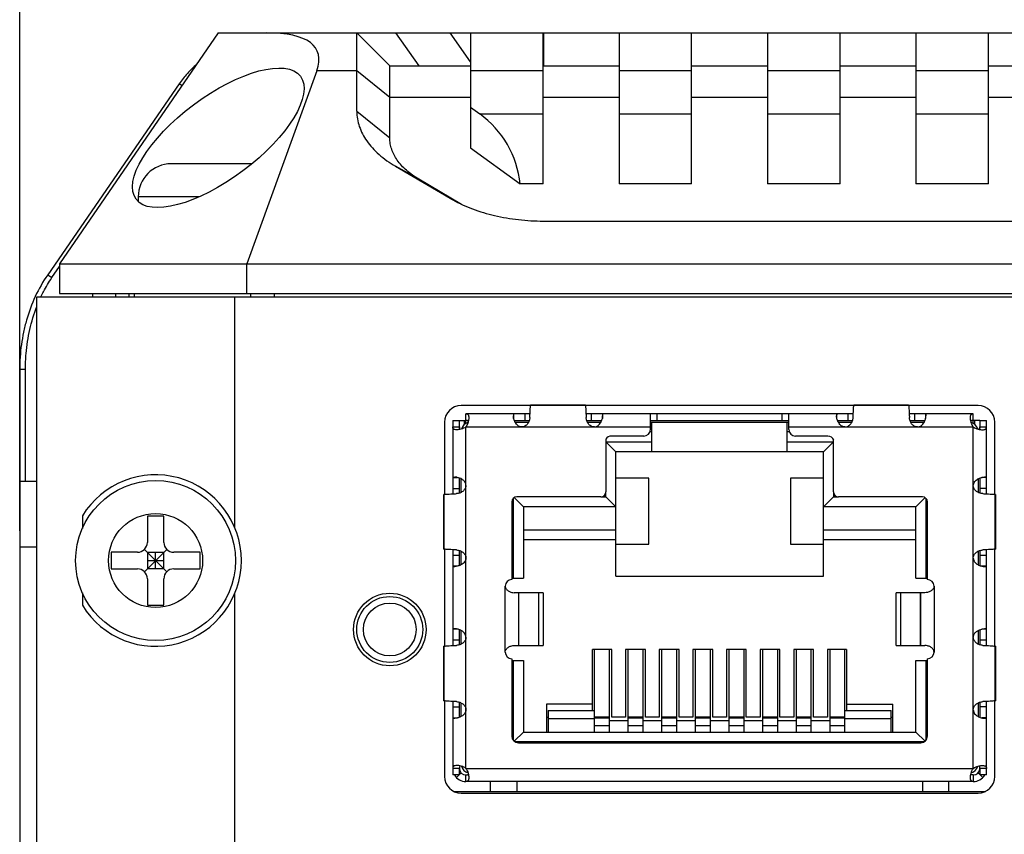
# Model space of a CAD drawing. Header units: millimetres. Extents: x 0 to 594, y 0 to 420.
# Tile 3 of 10: x 53 to 83, y 238 to 262. Entities that reach past the tile are written whole.
import ezdxf

# ---------------------------------------------------------------- set-up
doc = ezdxf.new("R2010")
doc.units = ezdxf.units.MM
doc.header["$LTSCALE"] = 32.67
doc.header["$PDMODE"] = 3
doc.header["$PDSIZE"] = 8
doc.layers.get('0').update_dxf_attribs({"linetype": 'CONTINUOUS'})
doc.layers.get('Defpoints').update_dxf_attribs({"linetype": 'CONTINUOUS'})
for name, color, linetype in [('00_COMPONENTS', 7, 'CONTINUOUS'), ('20_ALL_FEATURES', 7, 'CONTINUOUS'), ('51__DRAFT_DIMS', 7, 'CONTINUOUS')]:
    doc.layers.add(name, color=color, linetype=linetype)
doc.styles.get("Standard").update_dxf_attribs({"font": 'Roboto-Regular.ttf'})
doc.dimstyles.new('DIMSTYLE_3', dxfattribs={"dimtxt": 3, "dimasz": 3, "dimexe": 2.5, "dimexo": 0.5, "dimgap": 0.75, "dimtad": 1, "dimdec": 1, "dimdsep": 46, "dimtxsty": 'STANDARD', "dimblk": '_FILLED', "dimblk1": '_FILLED', "dimblk2": '_FILLED', "dimcen": 0.09, "dimclrt": 3, "dimazin": 2, "dimtp": 0.5, "dimtm": 0.5, "dimtfac": 1, "dimtdec": 1, "dimtofl": 0, "dimtmove": 0, "dimatfit": 3, "dimldrblk": '_FILLED', "dimfxl": 1, "dimtolj": 1, "dimarcsym": 0})

# ---------------------------------------------------------------- blocks, each defined once
blk = doc.blocks.new('_FILLED')
at = {"color": 0, "linetype": 'ByBlock'}
blk.add_solid([(0, 0), (-1, 0.1667), (-1, -0.1667)], dxfattribs=at)
blk = doc.blocks.new('*D10')
at = {"layer": '51__DRAFT_DIMS', "color": 0, "lineweight": -2}
for p, q in [((52.873, 246.98), (52.873, 285.468)), ((122.913, 246.98), (122.913, 285.468)), ((55.873, 282.968), (119.913, 282.968))]:
    blk.add_line(p, q, dxfattribs=at)
at = {"layer": 'Defpoints', "color": 0}
for p in [(122.913, 282.968), (52.873, 246.48), (122.913, 246.48)]:
    blk.add_point(p, dxfattribs=at)
at = {"layer": '51__DRAFT_DIMS', "color": 0, "linetype": 'ByBlock', "lineweight": -2, "xscale": 3, "yscale": 3, "zscale": 3, "rotation": 180}
blk.add_blockref('_FILLED', (52.873, 282.968), dxfattribs=at)
at = {"layer": '51__DRAFT_DIMS', "color": 0, "linetype": 'ByBlock', "lineweight": -2, "xscale": 3, "yscale": 3, "zscale": 3}
blk.add_blockref('_FILLED', (122.913, 282.968), dxfattribs=at)
at = {"layer": '51__DRAFT_DIMS', "color": 3, "insert": (87.911, 287.718), "char_height": 3, "attachment_point": 2, "line_spacing_factor": 0.9}
blk.add_mtext('\\A1;70', dxfattribs=at)

msp = doc.modelspace()

# ---------------------------------------------------------------- linework, layer by layer
at = {"layer": '00_COMPONENTS', "color": 7}
for p, q in [((58.893, 262.075), (54.081, 255.075)), ((58.893, 262.075), (116.893, 262.075)), ((63.093, 259.697), (63.093, 262.075)), ((63.093, 262.075), (64.093, 261.075)), ((66.543, 262.075), (66.543, 258.584)), ((68.743, 257.494), (68.743, 262.075)), ((71.043, 262.075), (71.043, 257.494)), ((73.243, 257.494), (73.243, 262.075)), ((75.543, 262.075), (75.543, 257.494)), ((77.743, 257.494), (77.743, 262.075)), ((80.043, 262.075), (80.043, 257.494)), ((82.243, 257.494), (82.243, 262.075)), ((61.877, 260.928), (59.756, 255.075)), ((64.093, 258.888), (64.093, 261.075)), ((64.093, 261.075), (66.543, 261.075)), ((68.743, 261.075), (71.043, 261.075)), ((73.243, 261.075), (75.543, 261.075)), ((77.743, 261.075), (80.043, 261.075)), ((82.243, 261.075), (84.543, 261.075)), ((66.543, 259.821), (66.823, 259.617)), ((66.543, 258.584), (68.043, 257.494)), ((59.915, 258.105), (57.468, 258.105)), ((64.265, 258.033), (65.921, 257.059)), ((66.272, 256.875), (64.972, 257.64)), ((68.743, 257.494), (68.043, 257.494)), ((73.243, 257.494), (71.043, 257.494)), ((77.743, 257.494), (75.543, 257.494)), ((82.243, 257.494), (80.043, 257.494)), ((56.468, 257.105), (56.468, 256.957)), ((68.75, 256.369), (107.036, 256.369)), ((54.081, 255.075), (54.081, 254.175)), ((54.081, 255.075), (121.706, 255.075)), ((59.756, 254.175), (59.756, 255.075)), ((53.393, 222.075), (53.393, 254.075)), ((53.393, 254.075), (122.393, 254.075)), ((54.081, 254.175), (121.706, 254.175)), ((55.081, 254.175), (55.081, 254.075)), ((56.193, 254.075), (56.193, 254.175)), ((59.393, 247.075), (59.393, 254.075)), ((68.363, 250.775), (66.253, 250.775)), ((68.363, 250.782), (68.363, 250.784)), ((68.365, 250.798), (70.021, 250.798)), ((78.163, 250.775), (70.023, 250.775)), ((78.163, 250.782), (78.163, 250.784)), ((78.165, 250.798), (79.821, 250.798)), ((81.933, 250.775), (79.823, 250.775)), ((66.403, 250.235), (66.403, 250.525)), ((68.345, 250.525), (66.403, 250.525)), ((67.84, 250.451), (67.84, 250.462)), ((78.145, 250.525), (70.041, 250.525)), ((70.546, 250.463), (70.546, 250.462)), ((71.993, 250.05), (71.993, 250.525)), ((76.193, 250.05), (76.193, 250.525)), ((77.639, 250.458), (77.639, 250.46)), ((77.64, 250.454), (77.639, 250.458)), ((77.64, 250.462), (77.64, 250.46)), ((77.64, 250.448), (77.64, 250.454)), ((81.783, 250.525), (79.841, 250.525)), ((80.346, 250.451), (80.346, 250.462)), ((81.783, 250.235), (81.783, 250.525)), ((65.753, 250.275), (65.753, 248.081)), ((66.003, 250.325), (66.003, 248.099)), ((66.003, 250.325), (66.403, 250.325)), ((66.203, 250.125), (66.203, 250.325)), ((66.207, 250.083), (66.207, 250.325)), ((66.453, 250.275), (66.453, 250.258)), ((66.469, 250.275), (66.453, 250.275)), ((67.866, 250.325), (68.324, 250.325)), ((67.889, 250.275), (68.304, 250.275)), ((70.062, 250.325), (70.52, 250.325)), ((70.082, 250.275), (70.497, 250.275)), ((71.993, 250.325), (76.193, 250.325)), ((71.993, 250.275), (76.193, 250.275)), ((72.043, 249.375), (72.043, 250.275)), ((76.143, 249.375), (76.143, 250.275)), ((77.64, 250.441), (77.64, 250.448)), ((77.666, 250.325), (78.124, 250.325)), ((77.689, 250.275), (78.104, 250.275)), ((79.862, 250.325), (80.32, 250.325)), ((79.882, 250.275), (80.297, 250.275)), ((81.733, 250.275), (81.717, 250.275)), ((81.733, 250.258), (81.733, 250.275)), ((81.979, 250.325), (81.783, 250.325)), ((81.979, 250.325), (81.979, 250.083)), ((81.983, 250.325), (81.983, 250.125)), ((81.983, 250.325), (82.183, 250.325)), ((82.183, 248.099), (82.183, 250.325)), ((82.433, 248.081), (82.433, 250.275)), ((66.003, 250.125), (66.203, 250.125)), ((81.983, 250.125), (82.183, 250.125)), ((70.643, 249.756), (70.643, 248.155)), ((70.943, 249.375), (70.643, 249.675)), ((71.793, 249.85), (70.813, 249.85)), ((77.373, 249.85), (76.393, 249.85)), ((77.243, 249.375), (77.543, 249.675)), ((77.543, 248.155), (77.543, 249.725)), ((77.543, 249.725), (77.558, 249.725)), ((70.943, 245.605), (70.943, 249.375)), ((77.243, 249.375), (70.943, 249.375)), ((77.243, 245.605), (77.243, 249.375)), ((66.066, 248.603), (66.067, 248.604)), ((66.203, 248.12), (66.203, 248.577)), ((66.207, 248.121), (66.207, 248.576)), ((66.253, 248.14), (66.253, 248.555)), ((66.402, 248.364), (66.403, 248.367)), ((66.403, 248.367), (66.403, 248.368)), ((71.943, 248.575), (70.943, 248.575)), ((71.943, 246.575), (71.943, 248.575)), ((76.243, 248.575), (76.243, 246.575)), ((77.243, 248.575), (76.243, 248.575)), ((81.933, 248.555), (81.933, 248.14)), ((81.979, 248.576), (81.979, 248.121)), ((81.983, 248.577), (81.983, 248.12)), ((65.731, 246.423), (65.731, 248.078)), ((82.44, 248.081), (82.442, 248.08)), ((82.455, 248.078), (82.455, 246.423)), ((67.793, 247.855), (67.793, 245.5)), ((68.143, 247.705), (67.865, 247.983)), ((70.493, 248.005), (67.943, 248.005)), ((70.943, 247.705), (70.643, 248.005)), ((77.243, 247.705), (77.543, 248.005)), ((80.243, 248.005), (77.693, 248.005)), ((80.043, 247.705), (80.321, 247.983)), ((80.393, 245.5), (80.393, 247.855)), ((68.143, 247.705), (68.143, 245.54)), ((70.943, 247.705), (68.143, 247.705)), ((80.043, 247.705), (77.243, 247.705)), ((80.043, 245.54), (80.043, 247.705)), ((54.773, 247.429), (54.773, 247.051)), ((56.743, 247.425), (56.743, 246.625)), ((57.243, 247.425), (56.743, 247.425)), ((57.243, 246.625), (57.243, 247.425)), ((70.943, 246.705), (68.143, 246.705)), ((70.943, 246.575), (71.943, 246.575)), ((76.243, 246.575), (77.243, 246.575)), ((80.043, 246.705), (77.243, 246.705)), ((55.643, 246.325), (55.643, 245.825)), ((56.443, 246.325), (55.643, 246.325)), ((56.655, 245.738), (57.331, 246.413)), ((57.331, 245.738), (56.655, 246.413)), ((56.743, 246.325), (56.743, 245.825)), ((56.743, 246.325), (57.243, 246.325)), ((56.993, 245.825), (56.993, 246.325)), ((57.243, 245.825), (57.243, 246.325)), ((58.343, 246.325), (57.543, 246.325)), ((58.343, 245.825), (58.343, 246.325)), ((65.746, 246.42), (65.744, 246.421)), ((65.753, 246.42), (65.753, 243.481)), ((66.003, 246.402), (66.003, 243.499)), ((66.203, 245.924), (66.203, 246.381)), ((66.207, 245.925), (66.207, 246.38)), ((66.253, 245.946), (66.253, 246.361)), ((81.933, 246.361), (81.933, 245.946)), ((81.979, 246.38), (81.979, 245.925)), ((81.983, 246.381), (81.983, 245.924)), ((82.183, 243.499), (82.183, 246.402)), ((82.433, 243.481), (82.433, 246.42)), ((56.743, 246.075), (57.243, 246.075)), ((55.643, 245.825), (56.443, 245.825)), ((57.243, 245.825), (56.743, 245.825)), ((57.543, 245.825), (58.343, 245.825)), ((66.077, 245.897), (66.067, 245.897)), ((82.108, 245.897), (82.119, 245.897)), ((56.743, 245.525), (56.743, 244.725)), ((57.243, 244.725), (57.243, 245.525)), ((67.793, 245.54), (68.143, 245.54)), ((70.943, 245.605), (77.243, 245.605)), ((80.043, 245.54), (80.393, 245.54)), ((54.773, 245.1), (54.773, 244.722)), ((68.743, 245.1), (67.868, 245.1)), ((67.993, 245.1), (67.993, 243.5)), ((68.743, 245.1), (68.743, 243.5)), ((79.443, 243.5), (79.443, 245.1)), ((80.187, 245.1), (79.443, 245.1)), ((80.193, 243.5), (80.193, 245.1)), ((80.318, 245.1), (80.193, 245.1)), ((59.393, 227.575), (59.393, 245.075)), ((56.743, 244.725), (57.243, 244.725)), ((66.078, 244.004), (66.067, 244.004)), ((66.203, 243.52), (66.203, 243.977)), ((66.207, 243.521), (66.207, 243.976)), ((66.253, 243.54), (66.253, 243.955)), ((81.933, 243.955), (81.933, 243.54)), ((81.979, 243.976), (81.979, 243.521)), ((81.983, 243.977), (81.983, 243.52)), ((82.109, 244.004), (82.119, 244.004)), ((81.783, 243.751), (81.783, 243.753)), ((81.783, 243.749), (81.783, 243.751)), ((65.731, 241.823), (65.731, 243.478)), ((67.868, 243.5), (67.993, 243.5)), ((67.999, 243.5), (68.743, 243.5)), ((70.243, 241.525), (70.243, 243.375)), ((70.823, 243.375), (70.243, 243.375)), ((70.293, 243.375), (70.293, 240.875)), ((70.753, 240.875), (70.753, 243.375)), ((70.823, 241.325), (70.823, 243.375)), ((71.243, 243.375), (71.243, 241.325)), ((71.843, 243.375), (71.243, 243.375)), ((71.313, 243.375), (71.313, 240.875)), ((71.773, 240.875), (71.773, 243.375)), ((71.843, 241.325), (71.843, 243.375)), ((72.263, 243.375), (72.263, 241.325)), ((72.863, 243.375), (72.263, 243.375)), ((72.333, 243.375), (72.333, 240.875)), ((72.793, 240.875), (72.793, 243.375)), ((72.863, 241.325), (72.863, 243.375)), ((73.283, 243.375), (73.283, 241.325)), ((73.883, 243.375), (73.283, 243.375)), ((73.353, 243.375), (73.353, 240.875)), ((73.813, 240.875), (73.813, 243.375)), ((73.883, 241.325), (73.883, 243.375)), ((74.303, 243.375), (74.303, 241.325)), ((74.903, 243.375), (74.303, 243.375)), ((74.373, 243.375), (74.373, 240.875)), ((74.833, 240.875), (74.833, 243.375)), ((74.903, 241.325), (74.903, 243.375)), ((75.323, 243.375), (75.323, 241.325)), ((75.923, 243.375), (75.323, 243.375)), ((75.393, 243.375), (75.393, 240.875)), ((75.853, 240.875), (75.853, 243.375)), ((75.923, 241.325), (75.923, 243.375)), ((76.343, 243.375), (76.343, 241.325)), ((76.943, 243.375), (76.343, 243.375)), ((76.413, 243.375), (76.413, 240.875)), ((76.873, 240.875), (76.873, 243.375)), ((76.943, 241.325), (76.943, 243.375)), ((77.363, 243.375), (77.363, 241.325)), ((77.943, 243.375), (77.363, 243.375)), ((77.433, 243.375), (77.433, 240.875)), ((77.893, 240.875), (77.893, 243.375)), ((77.943, 243.375), (77.943, 241.525)), ((79.443, 243.5), (80.318, 243.5)), ((82.44, 243.481), (82.442, 243.48)), ((82.455, 243.478), (82.455, 241.823)), ((67.793, 243.1), (67.793, 240.75)), ((67.793, 243.04), (68.143, 243.04)), ((68.143, 243.04), (68.143, 240.875)), ((80.043, 240.875), (80.043, 243.04)), ((80.043, 243.04), (80.393, 243.04)), ((80.393, 240.75), (80.393, 243.1)), ((65.746, 241.82), (65.744, 241.821)), ((65.753, 241.82), (65.753, 239.525)), ((66.003, 241.802), (66.003, 239.575)), ((82.183, 239.575), (82.183, 241.802)), ((82.433, 239.525), (82.433, 241.82)), ((66.203, 241.324), (66.203, 241.781)), ((66.253, 241.346), (66.253, 241.761)), ((68.843, 241.725), (68.843, 240.875)), ((70.243, 241.725), (68.843, 241.725)), ((68.893, 241.525), (68.893, 240.875)), ((68.893, 241.525), (70.293, 241.525)), ((77.893, 241.525), (79.293, 241.525)), ((77.943, 241.725), (79.343, 241.725)), ((79.293, 240.875), (79.293, 241.525)), ((79.343, 240.875), (79.343, 241.725)), ((81.933, 241.761), (81.933, 241.346)), ((81.983, 241.781), (81.983, 241.324)), ((66.078, 241.297), (66.067, 241.297)), ((68.843, 241.325), (68.893, 241.325)), ((68.893, 241.287), (70.293, 241.287)), ((70.753, 241.225), (71.313, 241.225)), ((71.243, 241.325), (70.823, 241.325)), ((71.773, 241.225), (72.333, 241.225)), ((72.263, 241.325), (71.843, 241.325)), ((72.793, 241.225), (73.353, 241.225)), ((73.283, 241.325), (72.863, 241.325)), ((73.813, 241.225), (74.373, 241.225)), ((74.303, 241.325), (73.883, 241.325)), ((74.833, 241.225), (75.393, 241.225)), ((75.323, 241.325), (74.903, 241.325)), ((75.853, 241.225), (76.413, 241.225)), ((76.343, 241.325), (75.923, 241.325)), ((76.873, 241.225), (77.433, 241.225)), ((77.363, 241.325), (76.943, 241.325)), ((77.893, 241.287), (79.293, 241.287)), ((79.293, 241.325), (79.343, 241.325)), ((82.108, 241.297), (82.119, 241.297)), ((68.143, 240.875), (67.865, 240.597)), ((68.143, 240.875), (80.043, 240.875)), ((80.043, 240.875), (80.321, 240.597)), ((67.993, 240.55), (80.193, 240.55)), ((66.203, 239.775), (66.003, 239.775)), ((66.203, 239.575), (66.203, 239.775)), ((81.983, 239.775), (81.983, 239.575)), ((82.183, 239.775), (81.983, 239.775)), ((66.203, 239.575), (66.003, 239.575)), ((66.403, 239.375), (66.403, 239.575)), ((81.783, 239.575), (81.783, 239.375)), ((82.183, 239.575), (81.983, 239.575)), ((81.783, 239.375), (66.403, 239.375)), ((67.143, 239.075), (67.143, 239.375)), ((67.943, 239.375), (67.943, 239.075)), ((80.243, 239.375), (80.243, 239.075)), ((81.043, 239.075), (81.043, 239.375)), ((66.035, 239.075), (82.151, 239.075)), ((66.253, 239.025), (81.933, 239.025))]:
    msp.add_line(p, q, dxfattribs=at)
at = {"layer": '00_COMPONENTS', "color": 4}
for p, q in [((64.265, 262.075), (64.972, 261.075)), ((66.543, 261.196), (65.921, 262.075)), ((68.75, 262.075), (68.75, 261.075)), ((63.093, 260.928), (61.877, 260.928)), ((64.093, 260.119), (63.093, 260.928)), ((68.743, 260.928), (66.543, 260.928)), ((73.243, 260.928), (71.043, 260.928)), ((77.743, 260.928), (75.543, 260.928)), ((82.243, 260.928), (80.043, 260.928)), ((66.543, 260.119), (64.093, 260.119)), ((71.043, 260.119), (68.743, 260.119)), ((75.543, 260.119), (73.243, 260.119)), ((80.043, 260.119), (77.743, 260.119)), ((84.543, 260.119), (82.243, 260.119)), ((63.093, 259.697), (64.093, 258.888)), ((66.823, 259.617), (68.743, 259.617)), ((71.043, 259.617), (73.243, 259.617)), ((75.543, 259.617), (77.743, 259.617)), ((80.043, 259.617), (82.243, 259.617)), ((64.972, 257.64), (64.265, 258.033)), ((58.325, 257.105), (56.468, 257.105)), ((65.921, 257.059), (66.081, 256.97)), ((55.793, 254.075), (55.793, 254.175)), ((56.339, 254.175), (56.339, 254.075)), ((59.877, 254.075), (59.877, 254.175)), ((60.584, 254.175), (60.584, 254.075)), ((68.363, 250.782), (70.023, 250.782)), ((78.163, 250.782), (79.823, 250.782)), ((67.848, 250.525), (67.848, 250.385)), ((68.183, 250.525), (68.183, 250.325)), ((70.203, 250.525), (70.203, 250.325)), ((70.538, 250.525), (70.538, 250.385)), ((72.193, 250.525), (72.193, 250.325)), ((75.993, 250.325), (75.993, 250.525)), ((77.648, 250.385), (77.648, 250.525)), ((77.983, 250.525), (77.983, 250.325)), ((80.003, 250.525), (80.003, 250.325)), ((80.338, 250.525), (80.338, 250.385)), ((66.362, 250.207), (66.362, 250.325)), ((81.824, 250.325), (81.824, 250.207)), ((66.403, 248.368), (66.403, 250.125)), ((66.403, 250.125), (71.993, 250.125)), ((72.043, 249.975), (71.978, 249.975)), ((76.208, 249.975), (76.143, 249.975)), ((76.193, 250.125), (81.783, 250.125)), ((81.783, 239.775), (81.783, 250.125)), ((70.643, 249.675), (72.043, 249.675)), ((76.143, 249.675), (77.543, 249.675)), ((66.003, 248.596), (66.143, 248.596)), ((82.183, 248.596), (82.043, 248.596)), ((65.746, 246.42), (65.746, 248.081)), ((66.003, 248.26), (66.203, 248.26)), ((66.403, 239.775), (66.403, 248.354)), ((70.643, 248.005), (70.643, 248.155)), ((77.543, 248.155), (77.543, 248.005)), ((82.183, 248.26), (81.983, 248.26)), ((82.44, 248.081), (82.44, 246.42)), ((67.843, 245.54), (67.843, 247.967)), ((70.493, 248.005), (70.643, 248.005)), ((77.543, 248.005), (77.693, 248.005)), ((80.343, 247.967), (80.343, 245.54)), ((68.143, 247.005), (70.943, 247.005)), ((77.243, 247.005), (80.043, 247.005)), ((66.003, 246.241), (66.203, 246.241)), ((81.983, 246.241), (82.183, 246.241)), ((66.143, 245.905), (66.003, 245.905)), ((82.183, 245.905), (82.043, 245.905)), ((67.593, 243.3), (67.593, 245.3)), ((67.999, 245.1), (67.999, 243.5)), ((68.609, 243.5), (68.609, 245.1)), ((79.577, 245.1), (79.577, 243.5)), ((80.187, 243.5), (80.187, 245.1)), ((80.593, 245.3), (80.593, 243.3)), ((66.143, 243.996), (66.003, 243.996)), ((82.183, 243.996), (82.043, 243.996)), ((66.203, 243.66), (66.003, 243.66)), ((82.183, 243.66), (81.983, 243.66)), ((65.746, 241.82), (65.746, 243.481)), ((82.44, 243.481), (82.44, 241.82)), ((67.843, 240.618), (67.843, 243.04)), ((80.343, 243.04), (80.343, 240.618)), ((66.003, 241.641), (66.203, 241.641)), ((82.183, 241.641), (81.983, 241.641)), ((66.003, 241.305), (66.143, 241.305)), ((70.293, 241.335), (70.753, 241.335)), ((70.753, 241.295), (70.293, 241.295)), ((71.313, 241.335), (71.773, 241.335)), ((71.773, 241.295), (71.313, 241.295)), ((72.333, 241.335), (72.793, 241.335)), ((72.793, 241.295), (72.333, 241.295)), ((73.353, 241.335), (73.813, 241.335)), ((73.813, 241.295), (73.353, 241.295)), ((74.373, 241.335), (74.833, 241.335)), ((74.833, 241.295), (74.373, 241.295)), ((75.393, 241.335), (75.853, 241.335)), ((75.853, 241.295), (75.393, 241.295)), ((76.413, 241.335), (76.873, 241.335)), ((76.873, 241.295), (76.413, 241.295)), ((77.433, 241.335), (77.893, 241.335)), ((77.893, 241.295), (77.433, 241.295)), ((82.183, 241.305), (82.043, 241.305)), ((70.293, 241.072), (70.753, 241.072)), ((71.313, 241.072), (71.773, 241.072)), ((72.333, 241.072), (72.793, 241.072)), ((73.353, 241.072), (73.813, 241.072)), ((74.373, 241.072), (74.833, 241.072)), ((75.393, 241.072), (75.853, 241.072)), ((76.413, 241.072), (76.873, 241.072)), ((77.433, 241.072), (77.893, 241.072)), ((80.29, 240.575), (67.896, 240.575)), ((66.403, 239.775), (81.783, 239.775)), ((66.113, 239.5), (66.192, 239.575)), ((66.203, 239.586), (66.258, 239.638)), ((81.928, 239.638), (81.983, 239.586)), ((81.994, 239.575), (82.073, 239.5))]:
    msp.add_line(p, q, dxfattribs=at)
at = {"layer": '00_COMPONENTS', "color": 7}
for centre, radius in [((56.993, 246.075), 2.425), ((64.093, 243.985), 1.1), ((64.093, 243.985), 0.8)]:
    msp.add_circle(centre, radius, dxfattribs=at)
at = {"layer": '00_COMPONENTS', "color": 4}
msp.add_circle((56.993, 246.075), 1.425, dxfattribs=at)
at = {"layer": '00_COMPONENTS', "color": 7}
for centre, radius, start, end in [((65.058, 257.191), 3, 5.7834, 53.9747), ((57.468, 257.105), 1, 90, 180), ((67.858, 260.351), 3.82, 239.5397, 240.9741), ((66.253, 250.275), 0.5, 90, 180), ((74.294, 249.902), 5.996, 171.4098, 171.5405), ((64.076, 249.9), 6.013, 8.4434, 8.5901), ((84.094, 249.902), 5.996, 171.4098, 171.5405), ((73.876, 249.9), 6.013, 8.4434, 8.5901), ((81.933, 250.275), 0.5, 0, 90), ((70.368, 250.45), 0.178, 0.0264, 3.5889), ((66.553, 249.975), 0.3, 107.0152, 162.9788), ((78.185, 250.478), 0.546, 183.9369, 184.5545), ((81.633, 249.975), 0.3, 17.0203, 72.9852), ((71.793, 250.05), 0.2, 270, 360), ((76.393, 250.05), 0.2, 180, 270), ((70.813, 249.65), 0.2, 90, 148.2117), ((77.373, 249.65), 0.2, 22.0243, 90), ((56.993, 246.075), 2.6, 211.3675, 148.6325), ((66.078, 248.426), 0.178, 90.0274, 93.5866), ((66.629, 242.133), 6.013, 98.4434, 98.5901), ((66.234, 248.354), 0.169, 357.0537, 0.0371), ((70.493, 248.155), 0.15, 270, 360), ((77.693, 248.155), 0.15, 180, 270), ((81.56, 242.15), 5.996, 81.4098, 81.5405), ((67.943, 247.855), 0.15, 90, 180), ((80.243, 247.855), 0.15, 0, 90), ((56.443, 246.625), 0.3, 270, 360), ((57.543, 246.625), 0.3, 180, 270), ((66.626, 252.351), 5.996, 261.4098, 261.5405), ((81.521, 252.611), 6.259, 278.4463, 278.5872), ((56.443, 245.525), 0.3, 0, 90), ((57.543, 245.525), 0.3, 90, 180), ((67.793, 245.3), 0.2, 90, 180), ((80.393, 245.3), 0.2, 0, 90), ((81.947, 243.754), 0.164, 177.1501, 178.573), ((81.946, 243.754), 0.163, 178.5729, 179.999), ((81.746, 243.751), 0.0375, 4.2776, 4.8589), ((66.629, 237.533), 6.013, 98.4434, 98.5901), ((67.793, 243.3), 0.2, 180, 270), ((80.393, 243.3), 0.2, 270, 360), ((81.56, 237.55), 5.996, 81.4098, 81.5405), ((66.626, 247.751), 5.996, 261.4098, 261.5405), ((81.557, 247.768), 6.013, 278.4434, 278.5901), ((67.993, 240.75), 0.2, 180, 270), ((80.193, 240.75), 0.2, 270, 360), ((66.403, 239.775), 0.2, 180, 270), ((66.553, 239.925), 0.3, 197.0203, 252.9788), ((81.633, 239.925), 0.3, 287.0212, 342.9788), ((81.783, 239.775), 0.2, 270, 360), ((66.253, 239.525), 0.5, 180, 270), ((66.403, 239.775), 0.4, 210.0001, 270), ((81.783, 239.775), 0.4, 270, 329.9999), ((81.933, 239.525), 0.5, 270, 360)]:
    msp.add_arc(centre, radius, start, end, dxfattribs=at)
msp.add_ellipse((49.917, 256.075), major_axis=(11.975, 5.459), ratio=0.207855, start_param=-0.201038, end_param=0.427759, dxfattribs=at)
msp.add_ellipse((58.893, 258.893), major_axis=(2.49, 1.864), ratio=0.40219, dxfattribs=at)
for points, knots in [([(63.093, 259.697), (63.093, 259.619), (63.106, 259.464), (63.165, 259.233), (63.262, 259.008), (63.395, 258.789), (63.565, 258.58), (63.843, 258.309), (64.089, 258.136), (64.265, 258.033)], [0, 0, 0, 0, 0.108775, 0.219489, 0.333913, 0.453519, 0.579412, 0.712317, 1, 1, 1, 1]), ([(64.972, 257.64), (64.84, 257.718), (64.655, 257.847), (64.447, 258.051), (64.32, 258.207), (64.22, 258.371), (64.147, 258.54), (64.103, 258.713), (64.093, 258.83), (64.093, 258.888)], [0, 0, 0, 0, 0.287682, 0.420588, 0.54648, 0.666087, 0.780511, 0.891225, 1, 1, 1, 1]), ([(66.005, 257.011), (66.196, 256.905), (66.61, 256.718), (67.28, 256.519), (68.002, 256.397), (68.499, 256.369), (68.75, 256.369)], [0, 0, 0, 0, 0.230253, 0.476956, 0.735422, 1, 1, 1, 1]), ([(68.339, 250.411), (68.341, 250.451), (68.345, 250.527), (68.35, 250.63), (68.356, 250.714), (68.36, 250.762), (68.363, 250.782)], [0, 0, 0, 0, 0.325475, 0.60768, 0.83549, 1, 1, 1, 1]), ([(70.023, 250.782), (70.026, 250.762), (70.03, 250.714), (70.036, 250.63), (70.041, 250.527), (70.045, 250.451), (70.047, 250.411)], [0, 0, 0, 0, 0.16451, 0.39232, 0.674525, 1, 1, 1, 1]), ([(78.139, 250.411), (78.141, 250.451), (78.145, 250.527), (78.15, 250.63), (78.156, 250.714), (78.16, 250.762), (78.163, 250.782)], [0, 0, 0, 0, 0.325475, 0.60768, 0.83549, 1, 1, 1, 1]), ([(79.823, 250.782), (79.826, 250.762), (79.83, 250.714), (79.836, 250.63), (79.841, 250.527), (79.845, 250.451), (79.847, 250.411)], [0, 0, 0, 0, 0.16451, 0.39232, 0.674525, 1, 1, 1, 1]), ([(66.403, 250.525), (66.41, 250.525), (66.423, 250.525), (66.442, 250.52), (66.457, 250.511), (66.469, 250.497), (66.478, 250.48), (66.487, 250.45), (66.489, 250.426), (66.489, 250.408)], [0, 0, 0, 0, 0.126297, 0.236976, 0.339936, 0.444214, 0.558091, 0.68729, 1, 1, 1, 1]), ([(67.848, 250.525), (67.847, 250.525), (67.846, 250.524), (67.846, 250.521), (67.845, 250.516), (67.844, 250.509), (67.843, 250.499), (67.841, 250.484), (67.841, 250.471), (67.84, 250.462)], [0, 0, 0, 0, 0.021845, 0.071606, 0.151864, 0.262665, 0.4036, 0.574046, 1, 1, 1, 1]), ([(68.09, 250.125), (68.069, 250.125), (68.027, 250.134), (67.973, 250.166), (67.929, 250.21), (67.895, 250.26), (67.87, 250.312), (67.853, 250.362), (67.842, 250.408), (67.84, 250.438), (67.84, 250.451)], [0, 0, 0, 0, 0.139298, 0.278759, 0.417609, 0.553599, 0.68346, 0.803443, 0.909903, 1, 1, 1, 1]), ([(70.296, 250.125), (70.317, 250.125), (70.359, 250.134), (70.413, 250.166), (70.457, 250.21), (70.49, 250.26), (70.516, 250.312), (70.533, 250.362), (70.544, 250.408), (70.546, 250.437), (70.546, 250.451)], [0, 0, 0, 0, 0.139234, 0.278623, 0.417396, 0.553328, 0.683166, 0.803181, 0.909743, 1, 1, 1, 1]), ([(70.538, 250.525), (70.539, 250.525), (70.54, 250.524), (70.54, 250.521), (70.541, 250.516), (70.542, 250.509), (70.543, 250.5), (70.544, 250.492), (70.545, 250.484), (70.545, 250.477), (70.545, 250.47), (70.546, 250.466), (70.546, 250.463)], [0, 0, 0, 0, 0.022188, 0.072062, 0.152243, 0.262872, 0.403616, 0.573961, 0.669999, 0.773026, 0.882951, 1, 1, 1, 1]), ([(77.648, 250.525), (77.647, 250.525), (77.646, 250.524), (77.646, 250.521), (77.645, 250.516), (77.644, 250.509), (77.643, 250.499), (77.641, 250.484), (77.641, 250.471), (77.64, 250.462)], [0, 0, 0, 0, 0.021849, 0.071611, 0.151869, 0.26267, 0.403604, 0.574049, 1, 1, 1, 1]), ([(80.096, 250.125), (80.117, 250.125), (80.159, 250.134), (80.213, 250.166), (80.257, 250.21), (80.291, 250.26), (80.316, 250.312), (80.333, 250.362), (80.344, 250.408), (80.346, 250.437), (80.346, 250.451)], [0, 0, 0, 0, 0.139264, 0.278657, 0.417412, 0.553332, 0.683162, 0.803176, 0.909738, 1, 1, 1, 1]), ([(80.338, 250.525), (80.339, 250.525), (80.34, 250.524), (80.34, 250.521), (80.341, 250.516), (80.342, 250.509), (80.343, 250.499), (80.345, 250.484), (80.346, 250.471), (80.346, 250.462)], [0, 0, 0, 0, 0.02199, 0.071816, 0.15205, 0.262809, 0.403712, 0.574123, 1, 1, 1, 1]), ([(81.697, 250.408), (81.697, 250.426), (81.699, 250.45), (81.708, 250.48), (81.717, 250.497), (81.729, 250.511), (81.744, 250.52), (81.763, 250.525), (81.776, 250.525), (81.783, 250.525)], [0, 0, 0, 0, 0.312714, 0.441913, 0.55579, 0.660067, 0.763026, 0.873704, 1, 1, 1, 1]), ([(66.489, 250.408), (66.489, 250.398), (66.488, 250.377), (66.484, 250.344), (66.478, 250.309), (66.47, 250.278), (66.463, 250.254), (66.457, 250.235), (66.45, 250.216), (66.442, 250.198), (66.435, 250.182), (66.429, 250.17), (66.424, 250.161), (66.419, 250.152), (66.415, 250.144), (66.411, 250.138), (66.409, 250.135), (66.407, 250.132), (66.406, 250.13), (66.405, 250.127), (66.403, 250.126), (66.403, 250.125)], [0, 0, 0, 0, 0.102425, 0.214009, 0.33355, 0.459646, 0.524693, 0.590814, 0.65782, 0.72553, 0.793771, 0.828043, 0.862388, 0.89679, 0.931233, 0.948465, 0.965702, 0.974321, 0.98294, 0.99155, 1, 1, 1, 1]), ([(66.476, 250.304), (66.473, 250.309), (66.463, 250.316), (66.445, 250.322), (66.425, 250.325), (66.411, 250.325), (66.403, 250.325)], [0, 0, 0, 0, 0.21443, 0.447999, 0.709523, 1, 1, 1, 1]), ([(68.339, 250.411), (68.338, 250.378), (68.327, 250.327), (68.3, 250.265), (68.272, 250.221), (68.236, 250.182), (68.192, 250.151), (68.143, 250.13), (68.107, 250.125), (68.09, 250.125)], [0, 0, 0, 0, 0.239845, 0.364436, 0.490696, 0.617803, 0.745219, 0.87265, 1, 1, 1, 1]), ([(70.296, 250.125), (70.279, 250.125), (70.243, 250.13), (70.194, 250.151), (70.15, 250.182), (70.114, 250.221), (70.086, 250.265), (70.059, 250.327), (70.048, 250.378), (70.047, 250.411)], [0, 0, 0, 0, 0.127382, 0.254833, 0.382245, 0.509346, 0.635597, 0.760174, 1, 1, 1, 1]), ([(77.89, 250.125), (77.87, 250.125), (77.83, 250.133), (77.778, 250.162), (77.736, 250.203), (77.702, 250.249), (77.676, 250.298), (77.658, 250.347), (77.647, 250.386), (77.642, 250.415), (77.641, 250.428), (77.64, 250.435)], [0, 0, 0, 0, 0.136898, 0.273925, 0.4105, 0.544825, 0.67415, 0.795236, 0.904778, 0.954326, 1, 1, 1, 1]), ([(77.89, 250.125), (77.907, 250.125), (77.943, 250.13), (77.992, 250.151), (78.036, 250.182), (78.072, 250.221), (78.1, 250.265), (78.127, 250.327), (78.138, 250.378), (78.139, 250.411)], [0, 0, 0, 0, 0.12738, 0.254821, 0.382228, 0.509331, 0.635588, 0.760167, 1, 1, 1, 1]), ([(80.096, 250.125), (80.079, 250.125), (80.043, 250.13), (79.994, 250.151), (79.95, 250.182), (79.914, 250.221), (79.886, 250.265), (79.859, 250.327), (79.848, 250.378), (79.847, 250.411)], [0, 0, 0, 0, 0.127382, 0.254833, 0.382245, 0.509346, 0.635597, 0.760174, 1, 1, 1, 1]), ([(81.783, 250.125), (81.783, 250.126), (81.783, 250.127), (81.781, 250.128), (81.78, 250.13), (81.777, 250.136), (81.772, 250.143), (81.767, 250.152), (81.76, 250.164), (81.753, 250.179), (81.741, 250.204), (81.729, 250.235), (81.714, 250.283), (81.701, 250.341), (81.697, 250.387), (81.697, 250.408)], [0, 0, 0, 0, 0.004311, 0.008625, 0.017245, 0.034486, 0.068959, 0.103406, 0.137812, 0.206434, 0.274684, 0.409395, 0.54056, 0.786105, 1, 1, 1, 1]), ([(81.783, 250.325), (81.775, 250.325), (81.761, 250.325), (81.741, 250.322), (81.723, 250.316), (81.714, 250.309), (81.71, 250.304)], [0, 0, 0, 0, 0.290481, 0.552005, 0.785572, 1, 1, 1, 1]), ([(66.12, 250.04), (66.103, 250.04), (66.078, 250.041), (66.048, 250.05), (66.031, 250.059), (66.018, 250.071), (66.009, 250.087), (66.004, 250.105), (66.003, 250.118), (66.003, 250.125)], [0, 0, 0, 0, 0.312713, 0.441911, 0.555788, 0.660066, 0.763025, 0.873701, 1, 1, 1, 1]), ([(66.403, 250.125), (66.38, 250.11), (66.332, 250.085), (66.258, 250.059), (66.187, 250.044), (66.142, 250.04), (66.12, 250.04)], [0, 0, 0, 0, 0.274509, 0.540366, 0.786015, 1, 1, 1, 1]), ([(66.203, 250.125), (66.203, 250.118), (66.203, 250.103), (66.207, 250.083), (66.213, 250.066), (66.22, 250.056), (66.224, 250.052)], [0, 0, 0, 0, 0.29047, 0.551995, 0.78557, 1, 1, 1, 1]), ([(81.783, 250.125), (81.806, 250.11), (81.854, 250.085), (81.928, 250.059), (81.999, 250.044), (82.045, 250.04), (82.066, 250.04)], [0, 0, 0, 0, 0.274512, 0.540368, 0.786017, 1, 1, 1, 1]), ([(81.962, 250.052), (81.966, 250.056), (81.973, 250.066), (81.98, 250.083), (81.983, 250.103), (81.983, 250.118), (81.983, 250.125)], [0, 0, 0, 0, 0.21443, 0.448004, 0.709529, 1, 1, 1, 1]), ([(82.066, 250.04), (82.083, 250.04), (82.108, 250.041), (82.138, 250.05), (82.155, 250.059), (82.168, 250.071), (82.177, 250.087), (82.182, 250.105), (82.183, 250.118), (82.183, 250.125)], [0, 0, 0, 0, 0.31271, 0.441908, 0.555783, 0.66006, 0.763019, 0.873702, 1, 1, 1, 1]), ([(66.003, 248.596), (66.004, 248.597), (66.007, 248.597), (66.01, 248.598), (66.014, 248.599), (66.02, 248.6), (66.026, 248.6), (66.034, 248.601), (66.042, 248.602), (66.053, 248.603), (66.061, 248.603), (66.066, 248.603)], [0, 0, 0, 0, 0.061032, 0.123459, 0.186092, 0.248702, 0.373917, 0.499135, 0.624353, 0.749571, 1, 1, 1, 1]), ([(66.402, 248.376), (66.4, 248.386), (66.396, 248.406), (66.384, 248.433), (66.369, 248.459), (66.338, 248.497), (66.285, 248.54), (66.212, 248.576), (66.151, 248.595), (66.107, 248.602), (66.087, 248.604), (66.078, 248.604)], [0, 0, 0, 0, 0.070318, 0.140579, 0.210829, 0.280972, 0.488108, 0.684385, 0.858417, 0.933779, 1, 1, 1, 1]), ([(66.403, 248.368), (66.403, 248.37), (66.402, 248.372), (66.402, 248.375), (66.402, 248.376)], [0, 0, 0, 0, 0.50019, 1, 1, 1, 1]), ([(66.404, 248.355), (66.405, 248.356), (66.405, 248.357), (66.403, 248.359), (66.402, 248.362), (66.402, 248.363), (66.402, 248.364)], [0, 0, 0, 0, 0.244178, 0.496469, 0.748043, 1, 1, 1, 1]), ([(81.783, 248.354), (81.783, 248.375), (81.792, 248.418), (81.825, 248.473), (81.87, 248.517), (81.922, 248.55), (81.975, 248.575), (82.018, 248.59), (82.051, 248.598), (82.074, 248.602), (82.095, 248.604), (82.108, 248.604), (82.114, 248.604)], [0, 0, 0, 0, 0.140257, 0.280668, 0.420383, 0.556989, 0.68701, 0.806512, 0.861139, 0.911789, 0.958143, 1, 1, 1, 1]), ([(82.114, 248.604), (82.115, 248.604), (82.116, 248.604), (82.118, 248.604), (82.119, 248.604), (82.119, 248.604)], [0, 0, 0, 0, 0.504622, 0.754378, 1, 1, 1, 1]), ([(82.183, 248.596), (82.183, 248.596), (82.181, 248.597), (82.178, 248.598), (82.173, 248.599), (82.166, 248.6), (82.157, 248.601), (82.141, 248.602), (82.128, 248.603), (82.119, 248.604)], [0, 0, 0, 0, 0.021852, 0.071616, 0.151874, 0.262674, 0.403608, 0.574051, 1, 1, 1, 1]), ([(65.746, 248.081), (65.766, 248.083), (65.815, 248.087), (65.898, 248.093), (66.002, 248.099), (66.077, 248.102), (66.117, 248.104)], [0, 0, 0, 0, 0.16451, 0.39232, 0.674525, 1, 1, 1, 1]), ([(66.403, 248.345), (66.402, 248.328), (66.396, 248.294), (66.374, 248.246), (66.343, 248.204), (66.305, 248.169), (66.261, 248.142), (66.199, 248.116), (66.15, 248.106), (66.117, 248.104)], [0, 0, 0, 0, 0.127482, 0.254987, 0.382422, 0.509509, 0.63571, 0.760214, 1, 1, 1, 1]), ([(82.069, 248.104), (82.035, 248.106), (81.985, 248.116), (81.923, 248.143), (81.878, 248.172), (81.839, 248.208), (81.808, 248.251), (81.788, 248.301), (81.783, 248.336), (81.783, 248.354)], [0, 0, 0, 0, 0.239849, 0.364442, 0.490704, 0.617814, 0.745228, 0.872652, 1, 1, 1, 1]), ([(82.069, 248.104), (82.109, 248.102), (82.184, 248.099), (82.288, 248.093), (82.371, 248.087), (82.42, 248.083), (82.44, 248.081)], [0, 0, 0, 0, 0.325475, 0.60768, 0.83549, 1, 1, 1, 1]), ([(66.117, 246.397), (66.077, 246.399), (66.002, 246.402), (65.898, 246.408), (65.815, 246.414), (65.766, 246.418), (65.746, 246.42)], [0, 0, 0, 0, 0.325475, 0.60768, 0.83549, 1, 1, 1, 1]), ([(66.117, 246.397), (66.151, 246.395), (66.201, 246.385), (66.263, 246.357), (66.308, 246.329), (66.347, 246.293), (66.378, 246.25), (66.398, 246.2), (66.403, 246.165), (66.403, 246.147)], [0, 0, 0, 0, 0.239849, 0.364442, 0.490704, 0.617814, 0.745228, 0.872652, 1, 1, 1, 1]), ([(81.783, 246.147), (81.783, 246.165), (81.788, 246.2), (81.808, 246.25), (81.839, 246.293), (81.878, 246.329), (81.923, 246.357), (81.985, 246.385), (82.035, 246.395), (82.069, 246.397)], [0, 0, 0, 0, 0.127382, 0.254833, 0.382245, 0.509346, 0.635597, 0.760174, 1, 1, 1, 1]), ([(82.44, 246.42), (82.42, 246.418), (82.371, 246.414), (82.288, 246.408), (82.184, 246.402), (82.109, 246.399), (82.069, 246.397)], [0, 0, 0, 0, 0.16451, 0.39232, 0.674525, 1, 1, 1, 1]), ([(66.403, 246.147), (66.403, 246.126), (66.395, 246.084), (66.363, 246.03), (66.318, 245.987), (66.268, 245.953), (66.216, 245.928), (66.166, 245.91), (66.12, 245.9), (66.091, 245.897), (66.077, 245.897)], [0, 0, 0, 0, 0.13935, 0.278846, 0.417718, 0.553722, 0.683583, 0.803546, 0.909966, 1, 1, 1, 1]), ([(81.783, 246.147), (81.783, 246.126), (81.791, 246.085), (81.823, 246.03), (81.868, 245.987), (81.918, 245.953), (81.969, 245.928), (82.019, 245.91), (82.065, 245.9), (82.095, 245.897), (82.108, 245.897)], [0, 0, 0, 0, 0.139264, 0.278658, 0.417413, 0.553332, 0.683163, 0.803177, 0.909739, 1, 1, 1, 1]), ([(66.003, 245.905), (66.003, 245.905), (66.005, 245.904), (66.008, 245.903), (66.013, 245.902), (66.02, 245.901), (66.029, 245.9), (66.045, 245.899), (66.058, 245.898), (66.067, 245.897)], [0, 0, 0, 0, 0.021853, 0.071618, 0.151876, 0.262675, 0.403609, 0.574052, 1, 1, 1, 1]), ([(82.119, 245.897), (82.128, 245.898), (82.141, 245.899), (82.157, 245.9), (82.166, 245.901), (82.173, 245.902), (82.178, 245.903), (82.181, 245.904), (82.183, 245.905), (82.183, 245.905)], [0, 0, 0, 0, 0.425954, 0.596395, 0.737328, 0.848127, 0.928385, 0.978148, 1, 1, 1, 1]), ([(67.593, 245.3), (67.593, 245.284), (67.6, 245.251), (67.626, 245.207), (67.661, 245.172), (67.714, 245.137), (67.784, 245.109), (67.841, 245.1), (67.868, 245.1)], [0, 0, 0, 0, 0.133831, 0.267917, 0.401654, 0.533663, 0.783517, 1, 1, 1, 1]), ([(80.593, 245.3), (80.593, 245.284), (80.586, 245.251), (80.56, 245.207), (80.525, 245.172), (80.472, 245.137), (80.402, 245.109), (80.345, 245.1), (80.318, 245.1)], [0, 0, 0, 0, 0.133831, 0.267917, 0.401654, 0.533663, 0.783517, 1, 1, 1, 1]), ([(66.067, 244.004), (66.058, 244.003), (66.045, 244.002), (66.029, 244.001), (66.02, 244), (66.013, 243.999), (66.008, 243.998), (66.005, 243.997), (66.003, 243.996), (66.003, 243.996)], [0, 0, 0, 0, 0.425954, 0.596395, 0.737328, 0.848127, 0.928385, 0.978148, 1, 1, 1, 1]), ([(66.403, 243.754), (66.403, 243.775), (66.395, 243.816), (66.363, 243.87), (66.319, 243.914), (66.269, 243.948), (66.217, 243.973), (66.167, 243.991), (66.121, 244.001), (66.091, 244.004), (66.078, 244.004)], [0, 0, 0, 0, 0.139264, 0.278658, 0.417413, 0.553332, 0.683163, 0.803177, 0.909739, 1, 1, 1, 1]), ([(81.783, 243.762), (81.784, 243.782), (81.794, 243.823), (81.833, 243.884), (81.895, 243.936), (81.971, 243.975), (82.042, 243.998), (82.089, 244.004), (82.109, 244.004)], [0, 0, 0, 0, 0.139851, 0.279811, 0.487207, 0.684279, 0.858934, 1, 1, 1, 1]), ([(82.183, 243.996), (82.183, 243.996), (82.181, 243.997), (82.178, 243.998), (82.173, 243.999), (82.166, 244), (82.157, 244.001), (82.141, 244.002), (82.128, 244.003), (82.119, 244.004)], [0, 0, 0, 0, 0.021852, 0.071616, 0.151874, 0.262674, 0.403608, 0.574052, 1, 1, 1, 1]), ([(66.403, 243.754), (66.403, 243.736), (66.398, 243.701), (66.378, 243.651), (66.347, 243.608), (66.308, 243.572), (66.263, 243.543), (66.201, 243.516), (66.151, 243.506), (66.117, 243.504)], [0, 0, 0, 0, 0.127382, 0.254833, 0.382245, 0.509346, 0.635597, 0.760174, 1, 1, 1, 1]), ([(82.069, 243.504), (82.036, 243.506), (81.986, 243.516), (81.924, 243.543), (81.88, 243.57), (81.841, 243.605), (81.81, 243.648), (81.793, 243.688), (81.785, 243.722), (81.783, 243.74), (81.783, 243.749)], [0, 0, 0, 0, 0.239766, 0.364284, 0.490483, 0.617555, 0.744954, 0.872377, 0.936191, 1, 1, 1, 1]), ([(65.746, 243.481), (65.766, 243.483), (65.815, 243.487), (65.898, 243.493), (66.002, 243.499), (66.077, 243.502), (66.117, 243.504)], [0, 0, 0, 0, 0.16451, 0.39232, 0.674525, 1, 1, 1, 1]), ([(67.593, 243.3), (67.593, 243.317), (67.6, 243.35), (67.626, 243.393), (67.661, 243.429), (67.714, 243.464), (67.784, 243.491), (67.841, 243.5), (67.868, 243.5)], [0, 0, 0, 0, 0.133831, 0.267917, 0.401654, 0.533663, 0.783517, 1, 1, 1, 1]), ([(80.593, 243.3), (80.593, 243.317), (80.586, 243.35), (80.56, 243.393), (80.525, 243.429), (80.472, 243.464), (80.402, 243.491), (80.345, 243.5), (80.318, 243.5)], [0, 0, 0, 0, 0.133831, 0.267917, 0.401654, 0.533663, 0.783517, 1, 1, 1, 1]), ([(82.069, 243.504), (82.109, 243.502), (82.184, 243.499), (82.288, 243.493), (82.371, 243.487), (82.42, 243.483), (82.44, 243.481)], [0, 0, 0, 0, 0.325475, 0.60768, 0.83549, 1, 1, 1, 1]), ([(66.117, 241.797), (66.077, 241.799), (66.002, 241.802), (65.898, 241.808), (65.815, 241.814), (65.766, 241.818), (65.746, 241.82)], [0, 0, 0, 0, 0.325475, 0.60768, 0.83549, 1, 1, 1, 1]), ([(66.117, 241.797), (66.151, 241.795), (66.201, 241.785), (66.263, 241.757), (66.308, 241.729), (66.347, 241.693), (66.378, 241.65), (66.398, 241.6), (66.403, 241.565), (66.403, 241.547)], [0, 0, 0, 0, 0.239849, 0.364442, 0.490704, 0.617813, 0.745228, 0.872652, 1, 1, 1, 1]), ([(81.783, 241.547), (81.783, 241.565), (81.788, 241.6), (81.808, 241.65), (81.839, 241.693), (81.878, 241.729), (81.923, 241.757), (81.985, 241.785), (82.035, 241.795), (82.069, 241.797)], [0, 0, 0, 0, 0.127382, 0.254833, 0.382245, 0.509346, 0.635597, 0.760174, 1, 1, 1, 1]), ([(82.44, 241.82), (82.42, 241.818), (82.371, 241.814), (82.288, 241.808), (82.184, 241.802), (82.109, 241.799), (82.069, 241.797)], [0, 0, 0, 0, 0.16451, 0.39232, 0.674525, 1, 1, 1, 1]), ([(66.403, 241.547), (66.403, 241.526), (66.395, 241.485), (66.363, 241.43), (66.319, 241.387), (66.269, 241.353), (66.217, 241.328), (66.167, 241.31), (66.121, 241.3), (66.091, 241.297), (66.078, 241.297)], [0, 0, 0, 0, 0.139242, 0.27863, 0.417402, 0.553333, 0.68317, 0.803183, 0.909743, 1, 1, 1, 1]), ([(81.783, 241.547), (81.783, 241.526), (81.791, 241.485), (81.823, 241.43), (81.868, 241.387), (81.918, 241.353), (81.969, 241.328), (82.019, 241.31), (82.065, 241.3), (82.095, 241.297), (82.108, 241.297)], [0, 0, 0, 0, 0.139264, 0.278658, 0.417413, 0.553332, 0.683163, 0.803177, 0.909739, 1, 1, 1, 1]), ([(66.003, 241.305), (66.003, 241.305), (66.005, 241.304), (66.008, 241.303), (66.013, 241.302), (66.02, 241.301), (66.029, 241.3), (66.045, 241.299), (66.058, 241.298), (66.067, 241.297)], [0, 0, 0, 0, 0.021851, 0.071615, 0.151873, 0.262673, 0.403607, 0.574051, 1, 1, 1, 1]), ([(82.119, 241.297), (82.128, 241.298), (82.141, 241.299), (82.157, 241.3), (82.166, 241.301), (82.173, 241.302), (82.178, 241.303), (82.181, 241.304), (82.183, 241.305), (82.183, 241.305)], [0, 0, 0, 0, 0.425954, 0.596395, 0.737328, 0.848127, 0.928385, 0.978148, 1, 1, 1, 1]), ([(66.12, 239.861), (66.103, 239.861), (66.078, 239.859), (66.048, 239.851), (66.031, 239.842), (66.018, 239.829), (66.009, 239.814), (66.004, 239.796), (66.003, 239.782), (66.003, 239.775)], [0, 0, 0, 0, 0.31271, 0.441908, 0.555783, 0.66006, 0.76302, 0.873702, 1, 1, 1, 1]), ([(66.403, 239.775), (66.38, 239.791), (66.332, 239.816), (66.258, 239.842), (66.187, 239.857), (66.142, 239.861), (66.12, 239.861)], [0, 0, 0, 0, 0.274512, 0.540368, 0.786017, 1, 1, 1, 1]), ([(66.224, 239.849), (66.22, 239.845), (66.213, 239.835), (66.207, 239.818), (66.203, 239.797), (66.203, 239.783), (66.203, 239.775)], [0, 0, 0, 0, 0.21443, 0.448004, 0.709529, 1, 1, 1, 1]), ([(66.403, 239.775), (66.418, 239.753), (66.443, 239.705), (66.469, 239.631), (66.485, 239.56), (66.489, 239.514), (66.489, 239.493)], [0, 0, 0, 0, 0.274509, 0.540366, 0.786015, 1, 1, 1, 1]), ([(81.697, 239.493), (81.697, 239.514), (81.701, 239.56), (81.717, 239.631), (81.743, 239.705), (81.768, 239.753), (81.783, 239.775)], [0, 0, 0, 0, 0.213984, 0.459633, 0.72549, 1, 1, 1, 1]), ([(81.783, 239.775), (81.806, 239.791), (81.854, 239.816), (81.928, 239.842), (81.999, 239.857), (82.045, 239.861), (82.066, 239.861)], [0, 0, 0, 0, 0.274509, 0.540366, 0.786015, 1, 1, 1, 1]), ([(81.983, 239.775), (81.983, 239.783), (81.983, 239.797), (81.98, 239.818), (81.973, 239.835), (81.966, 239.845), (81.962, 239.849)], [0, 0, 0, 0, 0.29047, 0.551995, 0.78557, 1, 1, 1, 1]), ([(82.066, 239.861), (82.083, 239.861), (82.108, 239.859), (82.138, 239.851), (82.155, 239.842), (82.168, 239.829), (82.177, 239.814), (82.182, 239.796), (82.183, 239.782), (82.183, 239.775)], [0, 0, 0, 0, 0.312713, 0.441911, 0.555788, 0.660066, 0.763025, 0.873701, 1, 1, 1, 1]), ([(66.403, 239.575), (66.411, 239.575), (66.425, 239.576), (66.445, 239.579), (66.463, 239.585), (66.473, 239.592), (66.476, 239.597)], [0, 0, 0, 0, 0.29047, 0.551995, 0.78557, 1, 1, 1, 1]), ([(66.489, 239.493), (66.489, 239.475), (66.487, 239.45), (66.478, 239.421), (66.469, 239.404), (66.457, 239.39), (66.442, 239.381), (66.423, 239.376), (66.41, 239.375), (66.403, 239.375)], [0, 0, 0, 0, 0.312713, 0.441911, 0.555788, 0.660066, 0.763025, 0.873701, 1, 1, 1, 1]), ([(81.783, 239.375), (81.776, 239.375), (81.763, 239.376), (81.744, 239.381), (81.729, 239.39), (81.717, 239.404), (81.708, 239.421), (81.699, 239.45), (81.697, 239.475), (81.697, 239.493)], [0, 0, 0, 0, 0.126299, 0.236975, 0.339933, 0.444211, 0.558088, 0.687287, 1, 1, 1, 1]), ([(81.783, 239.575), (81.775, 239.575), (81.761, 239.576), (81.741, 239.579), (81.723, 239.585), (81.714, 239.592), (81.71, 239.597)], [0, 0, 0, 0, 0.29047, 0.551994, 0.78557, 1, 1, 1, 1])]:
    msp.add_open_spline(points, degree=3, knots=knots, dxfattribs=at)
for points in [[(77.639, 250.46), (77.639, 250.46), (77.639, 250.461), (77.64, 250.461)], [(66.403, 248.354), (66.404, 248.354), (66.404, 248.355), (66.404, 248.355)]]:
    msp.add_open_spline(points, degree=3, dxfattribs=at)
at = {"layer": '20_ALL_FEATURES', "color": 7}
for p, q in [((57.71, 260.53), (53.724, 254.739)), ((53.849, 254.653), (54.081, 254.99)), ((52.873, 251.866), (52.873, 222.08)), ((53.048, 248.48), (53.048, 251.866)), ((52.873, 248.48), (53.393, 248.48))]:
    msp.add_line(p, q, dxfattribs=at)
at = {"layer": '20_ALL_FEATURES', "color": 4}
for p, q in [((57.792, 260.474), (57.71, 260.53)), ((53.724, 254.739), (53.849, 254.653)), ((53.048, 251.866), (52.873, 251.866)), ((53.393, 246.48), (52.873, 246.48))]:
    msp.add_line(p, q, dxfattribs=at)
at = {"layer": '20_ALL_FEATURES', "color": 7}
msp.add_circle((64.093, 243.985), 1, dxfattribs=at)
for points, knots in [([(58.238, 261.123), (58.139, 261.035), (57.951, 260.847), (57.786, 260.638), (57.71, 260.53)], [0, 0, 0, 0, 0.499982, 1, 1, 1, 1]), ([(53.724, 254.739), (53.432, 254.328), (53.165, 253.736), (52.985, 253), (52.899, 252.5), (52.873, 252.12), (52.873, 251.866)], [0, 0, 0, 0, 0.498948, 0.624244, 0.749539, 1, 1, 1, 1]), ([(53.519, 254.075), (53.543, 254.126), (53.641, 254.325), (53.754, 254.516), (53.849, 254.653)], [0, 0, 0, 0, 0.250113, 1, 1, 1, 1]), ([(53.048, 251.866), (53.048, 252.029), (53.066, 252.436), (53.165, 253.082), (53.305, 253.552), (53.393, 253.779)], [0, 0, 0, 0, 0.250095, 0.625072, 1, 1, 1, 1])]:
    msp.add_open_spline(points, degree=3, knots=knots, dxfattribs=at)

# ---------------------------------------------------------------- dimensions: what is measured, and where the dimension line sits
at = {"layer": '51__DRAFT_DIMS', "color": 4}
dim = msp.add_linear_dim(base=(122.913, 282.968), p1=(52.873, 246.48), p2=(122.913, 246.48), dimstyle='DIMSTYLE_3', override={"dimtxsty": 'STANDARD', "dimldrblk": '_FILLED'}, dxfattribs=at)
dim.commit()
dim.dimension.update_dxf_attribs({"geometry": '*D10', "text_midpoint": (87.911, 282.968), "dimtype": 160})

doc.saveas('drawing.dxf')
